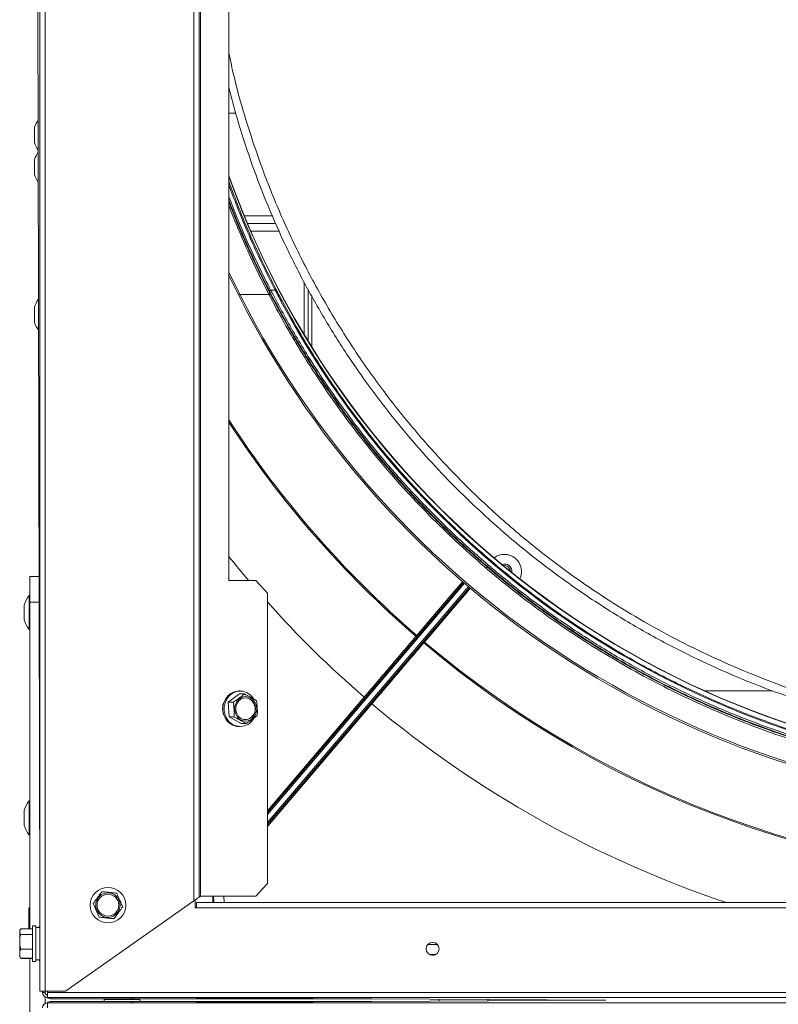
# Model space of a CAD drawing. Header units: millimetres. Extents: x -4829 to 407110, y -34854 to 354616.
# Tile 45 of 75: x 24583 to 24878, y -21766 to -21383. Entities that reach past the tile are written whole.
import ezdxf

# ---------------------------------------------------------------- set-up
doc = ezdxf.new("R2010")
doc.units = ezdxf.units.MM
doc.header["$LTSCALE"] = 15

# ---------------------------------------------------------------- blocks, each defined once
blk = doc.blocks.new('A$Cf38c0126')
at = {"linetype": 'Continuous', "lineweight": 5}
for p, q in [((18136.58, -15465.55), (18136.58, -13721.93)), ((18138.58, -13721.93), (18138.58, -15465.55)), ((18134.58, -14593.74), (18136.58, -15432.11)), ((18196.46, -14618.69), (18196.46, -15430.43)), ((18198.46, -14618.69), (18198.46, -15429.02)), ((18199.04, -15428.62), (18199.04, -14618.69)), ((18210.05, -15066.32), (18210.05, -15305.86)), ((18210.05, -15124.21), (18212.73, -15124.21)), ((18134.44, -15129.95), (18134.44, -15135.44)), ((18134.46, -15129.79), (18134.46, -15135.59)), ((18134.44, -15142.42), (18134.44, -15147.91)), ((18134.46, -15142.27), (18134.46, -15148.06)), ((18216.09, -15164.13), (18227.04, -15164.13)), ((18217.35, -15167.12), (18228.34, -15167.12)), ((18218.64, -15170.12), (18229.65, -15170.12)), ((18210.05, -15185.94), (18214.32, -15194.72)), ((18213.88, -15195.12), (18210.05, -15187.24)), ((18239.38, -15210.32), (18239.38, -15190.05)), ((18226.3, -15193.01), (18228.08, -15193.01)), ((18240.88, -15192.7), (18240.88, -15212.79)), ((18225.65, -15194.72), (18214.32, -15194.72)), ((18242.38, -15195.35), (18242.38, -15215.21)), ((18134.44, -15199.81), (18134.44, -15205.3)), ((18134.46, -15199.66), (18134.46, -15205.45)), ((18307.82, -15298.25), (18306.6, -15297.16)), ((18132.59, -15304.36), (18136.28, -15304.36)), ((18132.59, -15314.34), (18132.59, -15304.36)), ((18210.05, -15305.86), (18220.5, -15305.86)), ((18225.02, -15310.85), (18220.5, -15305.86)), ((18225.02, -15396.14), (18301.32, -15306.64)), ((18301.7, -15306.96), (18225.02, -15396.9)), ((18225.02, -15399.98), (18303.22, -15308.26)), ((18303.6, -15308.58), (18225.02, -15400.75)), ((18132.59, -15311.69), (18132.39, -15311.69)), ((18132.39, -15324.97), (18132.39, -15311.69)), ((18225.02, -15310.85), (18225.02, -15423.63)), ((18130.45, -15315.59), (18130.45, -15321.08)), ((18130.47, -15315.43), (18130.47, -15321.23)), ((18136.3, -15314.34), (18132.59, -15314.34)), ((18132.59, -15441.32), (18132.59, -15314.34)), ((18132.39, -15324.97), (18132.59, -15324.97)), ((18214.18, -15350.01), (18209.82, -15353.17)), ((18214.48, -15348.84), (18213.94, -15348.84)), ((18216.08, -15350.01), (18214.18, -15350.01)), ((18225.02, -15395.39), (18262.64, -15351.26)), ((18395.07, -15348.77), (18421.5, -15348.77)), ((18209.82, -15353.17), (18210.12, -15358.93)), ((18211.72, -15353.17), (18209.82, -15353.17)), ((18265.66, -15353.83), (18225.02, -15401.5)), ((18212.02, -15358.93), (18210.12, -15358.93)), ((18210.12, -15358.93), (18214.79, -15361.51)), ((18213.94, -15362.68), (18214.48, -15362.68)), ((18216.69, -15361.51), (18214.79, -15361.51)), ((18132.59, -15391.54), (18132.39, -15391.54)), ((18132.39, -15404.81), (18132.39, -15391.54)), ((18130.45, -15395.43), (18130.45, -15400.92)), ((18130.47, -15395.28), (18130.47, -15401.07)), ((18132.39, -15404.81), (18132.59, -15404.81)), ((18220.5, -15428.62), (18225.02, -15423.63)), ((18196.46, -15430.43), (18146.56, -15465.55)), ((18196.96, -15433.11), (18196.96, -15430.08)), ((18197.46, -15431.11), (18880.14, -15431.11)), ((18197.46, -15433.11), (18197.46, -15431.11)), ((18220.5, -15428.62), (18199.04, -15428.62)), ((18203.79, -15428.62), (18203.88, -15431.11)), ((18204.22, -15431.06), (18204.13, -15428.62)), ((18204.17, -15431.11), (18204.22, -15431.06)), ((18208.12, -15428.62), (18208.2, -15431.06)), ((18132.29, -15438.1), (18132.29, -15433.33)), ((18196.96, -15433.11), (18197.46, -15433.11)), ((18880.14, -15433.11), (18197.46, -15433.11)), ((18132.29, -15441.38), (18132.29, -15438.1)), ((18128.7, -15451.85), (18128.7, -15442.32)), ((18128.87, -15441.7), (18128.85, -15441.72)), ((18129.19, -15441.32), (18133.69, -15441.32)), ((18129.19, -15441.38), (18133.69, -15441.38)), ((18134.98, -15440.17), (18133.69, -15440.17)), ((18133.69, -15440.17), (18133.69, -15442.81)), ((18133.69, -15442.81), (18133.69, -15454)), ((18134.98, -15440.17), (18134.98, -15442.81)), ((18136.58, -15440.84), (18134.98, -15440.84)), ((18134.98, -15442.81), (18134.98, -15454)), ((18136.38, -15440.44), (18136.1, -15440.84)), ((18136.58, -15440.44), (18136.38, -15440.44)), ((18136.38, -15440.84), (18136.38, -15440.44)), ((18129.19, -15443.52), (18133.69, -15443.52)), ((18129.19, -15449.22), (18133.69, -15449.22)), ((18287.45, -15447.39), (18291.12, -15447.39)), ((18129.11, -15452.78), (18129.19, -15452.84)), ((18129.19, -15452.79), (18133.69, -15452.79)), ((18129.19, -15452.84), (18133.69, -15452.84)), ((18132.59, -15485.36), (18132.59, -15452.84)), ((18133.69, -15454), (18134.98, -15454)), ((18134.98, -15453.32), (18136.58, -15453.32)), ((18136.1, -15453.32), (18136.38, -15453.72)), ((18136.38, -15453.72), (18136.38, -15453.32)), ((18136.38, -15453.72), (18136.58, -15453.72)), ((18290.53, -15451.24), (18288.04, -15451.24)), ((18289.6, -15451.55), (18288.97, -15451.55)), ((18138.58, -15465.55), (18136.58, -15465.55)), ((18137.58, -15466.05), (18137.58, -15465.55)), ((18138.58, -15466.05), (18137.58, -15466.05)), ((18146.56, -15465.55), (18138.58, -15465.55)), ((18138.58, -15466.05), (18138.58, -15465.55)), ((18139.57, -15466.05), (18139.57, -15465.55)), ((18139.57, -15466.05), (18938.03, -15466.05)), ((18139.57, -15468.04), (18139.57, -15466.05)), ((18138.58, -15470.3), (18138.58, -15467.77)), ((18938.03, -15468.04), (18139.57, -15468.04)), ((18139.57, -15470.04), (18938.03, -15470.04)), ((18139.57, -15472.03), (18139.57, -15470.04)), ((18141.07, -15468.04), (18141.07, -15468.54)), ((18171.76, -15468.54), (18141.07, -15468.54)), ((18141.07, -15469.54), (18171.76, -15469.54)), ((18141.07, -15470.04), (18141.07, -15469.54)), ((18161.6, -15468.54), (18161.6, -15468.74)), ((18161.6, -15468.74), (18161.6, -15469.54)), ((18165.93, -15468.74), (18161.6, -15468.74)), ((18162.81, -15468.54), (18162.81, -15468.74)), ((18175.44, -15468.74), (18165.93, -15468.74)), ((18166.36, -15468.54), (18166.36, -15468.74)), ((18171.76, -15468.04), (18171.76, -15468.54)), ((18172.51, -15468.54), (18171.76, -15468.54)), ((18171.76, -15470.04), (18171.76, -15469.54)), ((18171.76, -15469.54), (18172.51, -15469.54)), ((18172.07, -15468.54), (18172.07, -15468.74)), ((18172.51, -15468.54), (18172.51, -15468.04)), ((18265.58, -15468.54), (18172.51, -15468.54)), ((18172.51, -15470.04), (18172.51, -15469.54)), ((18172.51, -15469.54), (18265.58, -15469.54)), ((18174.22, -15468.54), (18174.22, -15468.74)), ((18174.5, -15468.04), (18356.65, -15469.04)), ((18356.65, -15469.04), (18174.5, -15470.04)), ((18175.44, -15468.74), (18175.44, -15468.54)), ((18175.44, -15469.54), (18175.44, -15468.74)), ((18291.78, -15468.68), (18291.78, -15469.39)), ((18310.74, -15469.29), (18310.74, -15468.79))]:
    blk.add_line(p, q, dxfattribs=at)
at = {"linetype": 'Continuous', "lineweight": 5, "flags": 128}
for points in [[(18228.52, -15192.95), (18228.5, -15192.93), (18228.47, -15192.92), (18228.42, -15192.92), (18228.37, -15192.92), (18228.3, -15192.93), (18228.23, -15192.95), (18228.16, -15192.98), (18228.08, -15193.01)], [(18213.88, -15195.12), (18213.87, -15195.08), (18213.89, -15195.04), (18213.93, -15194.99), (18213.98, -15194.93), (18214.05, -15194.88), (18214.13, -15194.82), (18214.23, -15194.77), (18214.32, -15194.72)], [(18310.89, -15300.03), (18310.51, -15300.47), (18310.14, -15300.91)], [(18283.13, -15327.21), (18283.78, -15326.45), (18286.37, -15323.41), (18296.73, -15311.26), (18301.01, -15306.23)], [(18303.99, -15308.9), (18297.68, -15316.29), (18286.17, -15329.8)], [(18208.7, -15359.56), (18208.05, -15358.13), (18207.71, -15356.56), (18207.71, -15354.96), (18208.05, -15353.4), (18208.7, -15351.96), (18209.63, -15350.73), (18210.8, -15349.77), (18212.14, -15349.13), (18213.57, -15348.85), (18213.94, -15348.84)], [(18209.25, -15359.56), (18208.6, -15358.13), (18208.26, -15356.56), (18208.26, -15354.96), (18208.59, -15353.4), (18209.25, -15351.96), (18210.18, -15350.73), (18211.35, -15349.77), (18212.68, -15349.13), (18214.12, -15348.85), (18215.57, -15348.95), (18216.97, -15349.41), (18218.23, -15350.21), (18219.29, -15351.31), (18219.6, -15351.75)], [(18220.2, -15353.14), (18219.43, -15352.16), (18218.44, -15351.45), (18217.32, -15351.06), (18216.15, -15351.02), (18215, -15351.33), (18213.98, -15351.97), (18213.15, -15352.89), (18212.57, -15354.02), (18212.3, -15355.28), (18212.34, -15356.58), (18212.7, -15357.81), (18213.34, -15358.9), (18214.23, -15359.75), (18215.29, -15360.3), (18216.45, -15360.52), (18217.62, -15360.39), (18218.72, -15359.91), (18219.65, -15359.12), (18220.36, -15358.09), (18220.79, -15356.88), (18220.91, -15355.59), (18220.71, -15354.31), (18220.2, -15353.14)], [(18219.8, -15353.43), (18219.04, -15352.49), (18218.06, -15351.84), (18216.94, -15351.53), (18215.8, -15351.61), (18214.73, -15352.05), (18213.82, -15352.82), (18213.16, -15353.86), (18212.8, -15355.06), (18212.78, -15356.32), (18213.1, -15357.54), (18213.73, -15358.59), (18214.62, -15359.4), (18215.68, -15359.88), (18216.82, -15359.99), (18217.94, -15359.73), (18218.94, -15359.12), (18219.73, -15358.2), (18220.25, -15357.07), (18220.44, -15355.83), (18220.29, -15354.57), (18219.8, -15353.43)], [(18198.46, -15429.02), (18198.42, -15429.05), (18198.31, -15429.13), (18198.12, -15429.26), (18197.88, -15429.43), (18197.57, -15429.65), (18197.23, -15429.89), (18196.85, -15430.15), (18196.46, -15430.43)], [(18198.46, -15429.02), (18198.48, -15429.01), (18198.53, -15428.97), (18198.62, -15428.91), (18198.73, -15428.83), (18198.87, -15428.73), (18199.04, -15428.62)]]:
    blk.add_lwpolyline(points, dxfattribs=at)
at = {"linetype": 'Continuous', "lineweight": 5}
for centre, radius in [((18163.03, -15432.11), 6.92), ((18163.03, -15432.11), 4.76), ((18163.03, -15432.11), 4.24), ((18289.28, -15449.08), 2.5)]:
    blk.add_circle(centre, radius, dxfattribs=at)
for centre, radius, start, end in [((18146.82, -15133.76), 12.97, 147.6614, 162.1791), ((18134.94, -15129.95), 0.499, 162.1791, 180), ((18134.94, -15135.44), 0.499, 180, 197.8209), ((18146.82, -15131.62), 12.97, 197.8209, 212.5694), ((18146.82, -15146.24), 12.97, 147.4179, 162.1791), ((18134.94, -15142.42), 0.499, 162.1791, 180), ((18134.94, -15147.91), 0.499, 180, 197.8209), ((18146.82, -15144.09), 12.97, 197.8209, 212.8132), ((18538.8, -15030.39), 349.32, 199.7612, 270), ((18538.8, -15030.39), 349.42, 199.8067, 270), ((18225.48, -15194.08), 0.664, 284.6933, 337.8782), ((18226.47, -15193.66), 0.662, 104.5251, 157.8402), ((18146.82, -15203.63), 12.97, 146.3179, 162.1791), ((18538.8, -15030.39), 364.29, 206.8839, 333.1161), ((18538.8, -15030.22), 363.79, 206.8839, 333.1161), ((18134.94, -15199.81), 0.499, 162.1791, 180), ((18134.94, -15205.3), 0.499, 180, 197.8209), ((18146.82, -15201.48), 12.97, 197.8209, 213.9143), ((18538.8, -15030.39), 391.75, 212.9457, 229.2592), ((18538.8, -15030.39), 392.24, 213.056, 229.2599), ((18317.23, -15302.36), 6.64, 334.2491, 127.4129), ((18317.23, -15302.36), 2.9, 351.7638, 109.8983), ((18317.23, -15302.36), 2.25, 2.2143, 99.4478), ((18142.82, -15319.4), 12.97, 143.5392, 162.1791), ((18130.95, -15315.59), 0.499, 162.1791, 180), ((18130.95, -15321.08), 0.499, 180, 197.8209), ((18142.82, -15317.26), 12.97, 197.8209, 216.4608), ((18282.49, -15327.96), 0.499, 319.5511, 49.2599), ((18278.59, -15332.72), 7.14, 46.5555, 50.5586), ((18285.53, -15330.55), 0.499, 49.8424, 139.5511), ((18281.43, -15335.16), 7.15, 48.554, 52.5519), ((18538.8, -15030.39), 392.24, 229.8424, 310.1576), ((18538.8, -15030.39), 391.75, 229.8431, 310.1569), ((18259.83, -15354.75), 4.49, 44.8916, 51.0711), ((18214.42, -15355.76), 6.81, 156.6262, 203.3738), ((18216.33, -15355.27), 3.75, 29.3627, 87.5091), ((18216.05, -15355.77), 4.25, 275.8877, 33.5281), ((18262.61, -15357.22), 4.56, 48.0363, 54.1728), ((18214.04, -15356.54), 6.13, 209.4787, 269.0444), ((18214.49, -15356.65), 5.99, 209.1026, 330.9904), ((18142.82, -15399.25), 12.97, 143.5392, 162.1791), ((18130.95, -15395.43), 0.499, 162.1791, 180), ((18130.95, -15400.92), 0.499, 180, 197.8209), ((18142.82, -15397.1), 12.97, 197.8209, 216.4608), ((18204.78, -15428.12), 2.99, 259.1214, 272.6947), ((18204.81, -15332.2), 98.92, 270.7212, 271.9649), ((18133.59, -15433.36), 1.3, 168.8434, 178.9033), ((18129.99, -15442.34), 1.3, 170.0071, 178.9033), ((18129.99, -15442.34), 1.3, 134.227, 150.0787), ((18129.99, -15451.82), 1.3, 181.0967, 209.9682), ((18139.57, -15466.05), 2, 180, 270), ((18139.57, -15466.05), 0.998, 180, 270), ((18139.57, -15472.03), 2, 90, 180), ((18141.07, -15465.55), 2.99, 236.1962, 270), ((18141.07, -15472.53), 2.99, 90, 123.8038)]:
    blk.add_arc(centre, radius, start, end, dxfattribs=at)
for centre, major_axis, ratio, start_param, end_param in [((18538.8, -15032.44), (0, 349.77), 0.99998, 2.047766, 4.235419), ((18541.44, -15030.39), (-425.07, 0), 1, 0.676751, 0.705024), ((18541.44, -15030.39), (-425.07, 0), 1, 0.731173, 0.85545), ((18538.8, -15028.14), (0, 425.07), 1, 2.443729, 2.817743)]:
    blk.add_ellipse(centre, major_axis=major_axis, ratio=ratio, start_param=start_param, end_param=end_param, dxfattribs=at)
for points, knots in [([(18442.32, -15096.72), (18440.53, -15094.07), (18436.95, -15088.76), (18432.54, -15080.73), (18428.68, -15072.42), (18425.46, -15063.81), (18422.94, -15054.93), (18421.2, -15046.13), (18420.18, -15037.6), (18419.81, -15029.44), (18420, -15021.77), (18420.62, -15014.77), (18421.38, -15008.6), (18422.08, -15004.69), (18422.43, -15002.73)], [0, 0, 0, 0, 0.077488, 0.154763, 0.231756, 0.317719, 0.403449, 0.489137, 0.574483, 0.659673, 0.744605, 0.829578, 0.914701, 1, 1, 1, 1]), ([(18210.05, -15100.75), (18210.69, -15103.82), (18212.65, -15113.18), (18217.14, -15128.77), (18223.47, -15147.4), (18230.99, -15165.76), (18239.61, -15183.76), (18249.32, -15201.31), (18260.08, -15218.31), (18271.86, -15234.68), (18284.6, -15250.34), (18298.27, -15265.23), (18312.9, -15279.36), (18328.5, -15292.71), (18343.66, -15304.15), (18358.09, -15313.86), (18371.53, -15322.02), (18385.4, -15329.56), (18399.67, -15336.46), (18414.27, -15342.7), (18429.12, -15348.4), (18444.3, -15353.53), (18454.68, -15356.13), (18459.88, -15357.43)], [0, 0, 0, 0, 0.026411, 0.080688, 0.134859, 0.189098, 0.243327, 0.297463, 0.35168, 0.405713, 0.4594, 0.512929, 0.566485, 0.620265, 0.674444, 0.715078, 0.755667, 0.796314, 0.83703, 0.877678, 0.918326, 0.959107, 1, 1, 1, 1]), ([(18458.63, -15360.13), (18454.74, -15359.14), (18446.95, -15357.16), (18435.42, -15353.67), (18424.05, -15349.82), (18412.85, -15345.57), (18401.71, -15340.89), (18391.57, -15336.19), (18382.36, -15331.57), (18374.2, -15327.19), (18366.15, -15322.58), (18358.27, -15317.77), (18350.44, -15312.71), (18341.14, -15306.31), (18330.44, -15298.38), (18318.49, -15288.65), (18306.76, -15278.17), (18295.65, -15267.27), (18285.17, -15256), (18275.33, -15244.43), (18265.89, -15232.27), (18256.61, -15219.1), (18247.58, -15204.87), (18239, -15189.68), (18231.23, -15174.11), (18224.34, -15158.33), (18218.32, -15142.32), (18213.51, -15127.59), (18211.07, -15118.16), (18210.05, -15114.19)], [0, 0, 0, 0, 0.0315702, 0.0632909, 0.0947209, 0.1261329, 0.158024, 0.1903766, 0.2146734, 0.2397864, 0.2640457, 0.2886209, 0.3135038, 0.3386972, 0.3792406, 0.4207726, 0.4633013, 0.5068349, 0.5476747, 0.5892309, 0.6315089, 0.6745129, 0.7225226, 0.7714494, 0.8199744, 0.8681718, 0.9162532, 0.9647219, 1, 1, 1, 1]), ([(18210.05, -15150.68), (18211.1, -15153.56), (18213.6, -15160.38), (18217.98, -15170.86), (18223.05, -15182.12), (18226.7, -15189.34), (18228.52, -15192.95)], [0, 0, 0, 0, 0.195825, 0.463781, 0.732002, 1, 1, 1, 1]), ([(18228.08, -15193.01), (18226.32, -15189.53), (18222.79, -15182.57), (18217.86, -15171.72), (18213.57, -15161.56), (18211.11, -15154.9), (18210.05, -15152.05)], [0, 0, 0, 0, 0.266438, 0.533084, 0.799484, 1, 1, 1, 1]), ([(18210.05, -15156.58), (18211.08, -15159.25), (18213.4, -15165.25), (18217.31, -15174.35), (18221.68, -15183.85), (18224.77, -15189.97), (18226.3, -15193.01)], [0, 0, 0, 0, 0.211851, 0.47565, 0.739459, 1, 1, 1, 1]), ([(18225.86, -15193.41), (18224.32, -15190.35), (18221.24, -15184.24), (18216.9, -15174.77), (18213.14, -15166.04), (18210.96, -15160.38), (18210.05, -15158.02)], [0, 0, 0, 0, 0.268999, 0.538374, 0.807738, 1, 1, 1, 1]), ([(18219.83, -15181.54), (18219.79, -15181.44), (18217.93, -15177.64), (18214.61, -15170.04), (18211.55, -15162.37), (18210.05, -15158.61)], [0, 0, 0, 0, 0.013612, 0.517166, 1, 1, 1, 1]), ([(18210.05, -15158.63), (18210.88, -15160.78), (18213, -15166.26), (18216.75, -15174.96), (18221.24, -15184.75), (18224.48, -15191.13), (18226.09, -15194.33)], [0, 0, 0, 0, 0.173416, 0.442607, 0.720935, 1, 1, 1, 1]), ([(18225.65, -15194.72), (18224.03, -15191.52), (18220.79, -15185.12), (18216.31, -15175.32), (18212.71, -15166.97), (18210.74, -15161.88), (18210.05, -15160.08)], [0, 0, 0, 0, 0.287564, 0.575873, 0.850851, 1, 1, 1, 1]), ([(18851.74, -15193.41), (18850.16, -15196.42), (18845.41, -15205.48), (18836.68, -15220.2), (18825.42, -15237), (18813.39, -15252.88), (18800.7, -15267.83), (18787.26, -15281.99), (18773.11, -15295.32), (18758.34, -15307.79), (18743, -15319.36), (18727.15, -15330), (18710.86, -15339.72), (18694.16, -15348.49), (18677.1, -15356.32), (18659.75, -15363.19), (18643.52, -15368.65), (18628.54, -15372.92), (18613.52, -15376.57), (18596.9, -15379.79), (18578.7, -15382.35), (18560.39, -15383.96), (18542.04, -15384.61), (18523.7, -15384.3), (18505.41, -15383.04), (18487.23, -15380.82), (18469.2, -15377.67), (18451.38, -15373.59), (18433.83, -15368.6), (18416.59, -15362.72), (18401.14, -15356.54), (18387.41, -15350.32), (18373.95, -15343.59), (18359.51, -15335.53), (18344.27, -15325.97), (18329.57, -15315.68), (18315.46, -15304.68), (18301.98, -15293.02), (18289.07, -15280.68), (18276.79, -15267.67), (18265.17, -15254.02), (18254.2, -15239.75), (18243.95, -15224.85), (18234.37, -15209.39), (18228.7, -15198.73), (18225.86, -15193.41)], [0, 0, 0, 0, 0.013637, 0.040964, 0.06829, 0.094132, 0.119992, 0.145832, 0.171048, 0.196282, 0.221496, 0.245988, 0.270499, 0.29499, 0.318893, 0.342814, 0.366716, 0.384588, 0.40246, 0.425831, 0.449221, 0.472592, 0.495877, 0.51918, 0.542465, 0.565748, 0.58905, 0.612334, 0.635614, 0.658912, 0.682193, 0.6996, 0.717007, 0.74028, 0.76357, 0.786844, 0.810112, 0.833396, 0.856665, 0.880274, 0.903899, 0.927509, 0.951667, 0.975841, 1, 1, 1, 1]), ([(18226.09, -15194.33), (18227.68, -15197.33), (18232.45, -15206.35), (18241.18, -15221.01), (18252.46, -15237.76), (18264.52, -15253.6), (18277.25, -15268.53), (18290.73, -15282.67), (18304.9, -15295.96), (18319.71, -15308.41), (18335.08, -15319.95), (18350.96, -15330.56), (18367.27, -15340.25), (18384, -15348.99), (18401.08, -15356.79), (18418.45, -15363.63), (18434.7, -15369.06), (18449.69, -15373.3), (18464.73, -15376.92), (18481.36, -15380.11), (18499.58, -15382.64), (18517.89, -15384.21), (18536.26, -15384.82), (18554.6, -15384.47), (18572.9, -15383.17), (18591.09, -15380.92), (18609.13, -15377.73), (18626.95, -15373.62), (18644.5, -15368.59), (18661.73, -15362.67), (18677.18, -15356.46), (18690.91, -15350.21), (18704.35, -15343.45), (18718.78, -15335.36), (18734.02, -15325.76), (18748.7, -15315.44), (18762.79, -15304.41), (18776.26, -15292.72), (18789.09, -15280.4), (18801.24, -15267.5), (18812.69, -15254.04), (18822.58, -15241.16), (18831.07, -15229.02), (18838.34, -15217.73), (18845.21, -15206.18), (18849.41, -15198.28), (18851.51, -15194.33)], [0, 0, 0, 0, 0.0136261, 0.04093, 0.0682334, 0.0941325, 0.1200507, 0.1459487, 0.1712172, 0.1965048, 0.2217725, 0.2463162, 0.2708785, 0.2954214, 0.3193757, 0.3433482, 0.3673019, 0.3852116, 0.4031213, 0.4265457, 0.449988, 0.4734121, 0.4967519, 0.5201097, 0.5434495, 0.5667884, 0.5901452, 0.6134844, 0.6368209, 0.6601749, 0.6835119, 0.700961, 0.7184102, 0.7417412, 0.7650886, 0.7884203, 0.8117472, 0.8350897, 0.8584173, 0.8817451, 0.9050877, 0.9284162, 0.9462625, 0.9641091, 0.9820545, 1, 1, 1, 1]), ([(18226.3, -15193.01), (18229.14, -15198.33), (18234.81, -15208.98), (18244.37, -15224.41), (18254.61, -15239.29), (18265.56, -15253.55), (18277.17, -15267.17), (18289.43, -15280.16), (18302.32, -15292.49), (18315.79, -15304.13), (18329.87, -15315.11), (18344.55, -15325.39), (18359.77, -15334.93), (18374.19, -15342.98), (18387.62, -15349.7), (18401.33, -15355.92), (18416.77, -15362.09), (18433.98, -15367.96), (18451.5, -15372.94), (18469.3, -15377.01), (18487.3, -15380.16), (18505.46, -15382.37), (18523.73, -15383.63), (18542.04, -15383.94), (18560.36, -15383.3), (18578.64, -15381.69), (18596.82, -15379.13), (18613.41, -15375.91), (18628.41, -15372.27), (18643.36, -15368.01), (18659.58, -15362.56), (18676.9, -15355.69), (18693.93, -15347.88), (18710.61, -15339.11), (18726.88, -15329.41), (18742.7, -15318.78), (18758.02, -15307.23), (18772.78, -15294.78), (18786.9, -15281.47), (18800.32, -15267.34), (18813, -15252.4), (18825.01, -15236.55), (18836.26, -15219.77), (18844.97, -15205.07), (18849.72, -15196.03), (18851.3, -15193.01)], [0, 0, 0, 0, 0.024161, 0.048336, 0.072496, 0.096108, 0.119734, 0.143344, 0.166614, 0.189898, 0.213166, 0.23644, 0.25973, 0.283003, 0.30041, 0.317816, 0.341096, 0.364393, 0.387673, 0.410955, 0.434256, 0.457538, 0.480821, 0.504123, 0.527406, 0.550776, 0.574164, 0.597535, 0.615406, 0.633276, 0.657178, 0.681098, 0.705, 0.729491, 0.754001, 0.778493, 0.803708, 0.828943, 0.854159, 0.88, 0.905862, 0.931704, 0.959033, 0.986362, 1, 1, 1, 1]), ([(18228.52, -15192.95), (18228.67, -15193.23), (18229.39, -15194.64), (18232.5, -15200.52), (18238.94, -15211.98), (18248.94, -15227.81), (18260.9, -15244.49), (18273.62, -15260.21), (18287.04, -15274.94), (18301.08, -15288.7), (18315.93, -15301.72), (18331.54, -15313.93), (18347.84, -15325.26), (18364.71, -15335.62), (18382.15, -15344.97), (18400.09, -15353.32), (18418.56, -15360.68), (18437.45, -15367.01), (18456.67, -15372.27), (18475.81, -15376.34), (18494.83, -15379.26), (18513.67, -15381.11), (18532.62, -15381.95), (18551.59, -15381.78), (18570.49, -15380.6), (18589.1, -15378.41), (18607.39, -15375.23), (18625.35, -15371.12), (18643.06, -15366.09), (18660.46, -15360.15), (18677.46, -15353.34), (18694.1, -15345.63), (18710.34, -15337.02), (18726.17, -15327.53), (18741.45, -15317.24), (18756.13, -15306.2), (18770.15, -15294.46), (18783.6, -15281.95), (18796.43, -15268.66), (18808.62, -15254.6), (18820.03, -15239.95), (18830.61, -15224.76), (18840.41, -15209.12), (18846.19, -15198.34), (18849.08, -15192.95)], [0, 0, 0, 0, 0.00128, 0.006401, 0.02689, 0.054326, 0.081784, 0.109219, 0.135151, 0.161168, 0.187225, 0.213279, 0.239287, 0.265213, 0.290807, 0.316493, 0.342223, 0.367951, 0.39363, 0.41922, 0.443436, 0.467732, 0.492068, 0.516405, 0.5407, 0.564915, 0.588548, 0.612252, 0.635993, 0.659736, 0.683444, 0.707079, 0.731093, 0.755175, 0.779293, 0.803414, 0.827502, 0.85152, 0.876209, 0.900963, 0.925754, 0.950546, 0.975307, 1, 1, 1, 1]), ([(18851.95, -15194.72), (18849.85, -15198.68), (18845.65, -15206.59), (18838.78, -15218.15), (18831.49, -15229.46), (18823.83, -15240.4), (18815.8, -15251), (18807.42, -15261.25), (18798.61, -15271.21), (18789.42, -15280.86), (18779.86, -15290.16), (18769.93, -15299.11), (18759.63, -15307.71), (18748.98, -15315.94), (18738.02, -15323.75), (18726.75, -15331.16), (18715.14, -15338.16), (18703.26, -15344.72), (18691.13, -15350.83), (18678.77, -15356.45), (18666.18, -15361.61), (18653.35, -15366.3), (18640.3, -15370.5), (18627.08, -15374.2), (18613.74, -15377.37), (18600.27, -15380.03), (18586.66, -15382.16), (18572.97, -15383.77), (18559.26, -15384.83), (18545.5, -15385.36), (18531.71, -15385.36), (18517.91, -15384.81), (18504.16, -15383.72), (18490.45, -15382.1), (18476.8, -15379.93), (18463.15, -15377.22), (18449.57, -15373.95), (18436.07, -15370.14), (18422.76, -15365.79), (18409.62, -15360.91), (18396.67, -15355.52), (18383.88, -15349.58), (18371.28, -15343.1), (18358.88, -15336.08), (18346.78, -15328.57), (18334.9, -15320.51), (18323.31, -15311.93), (18311.99, -15302.82), (18301.07, -15293.25), (18290.48, -15283.18), (18280.29, -15272.65), (18270.5, -15261.64), (18261.17, -15250.23), (18251.16, -15236.89), (18240.76, -15221.45), (18232.01, -15206.77), (18227.24, -15197.73), (18225.65, -15194.72)], [0, 0, 0, 0, 0.017931, 0.035886, 0.053718, 0.071575, 0.089026, 0.106476, 0.124024, 0.141571, 0.159019, 0.176466, 0.194017, 0.211567, 0.229015, 0.246464, 0.264021, 0.281578, 0.299012, 0.316475, 0.333925, 0.351375, 0.368941, 0.386506, 0.403956, 0.421407, 0.438976, 0.456546, 0.473996, 0.491446, 0.509017, 0.526589, 0.544102, 0.561615, 0.57925, 0.596885, 0.614779, 0.632704, 0.650613, 0.668522, 0.686555, 0.704588, 0.722937, 0.741286, 0.759762, 0.778239, 0.797129, 0.816019, 0.835041, 0.854062, 0.873424, 0.892785, 0.91228, 0.931775, 0.959031, 0.986376, 1, 1, 1, 1]), ([(18262.64, -15351.26), (18264.39, -15349.21), (18267.88, -15345.12), (18273.02, -15339.09), (18278.04, -15333.2), (18281.19, -15329.5), (18282.77, -15327.65)], [0, 0, 0, 0, 0.249801, 0.500398, 0.750199, 1, 1, 1, 1]), ([(18282.81, -15327.58), (18282.82, -15327.58), (18282.82, -15327.58), (18282.86, -15327.53), (18282.93, -15327.45), (18283.02, -15327.33), (18283.09, -15327.25), (18283.13, -15327.21)], [0, 0, 0, 0, 0.13156, 0.348714, 0.565772, 0.782973, 1, 1, 1, 1]), ([(18285.79, -15330.22), (18284.21, -15332.07), (18282.14, -15334.5), (18278.93, -15338.27), (18276.27, -15341.38), (18272.9, -15345.34), (18269.36, -15349.5), (18266.89, -15352.39), (18265.66, -15353.83)], [0, 0, 0, 0, 0.249732, 0.328932, 0.487811, 0.646689, 0.823344, 1, 1, 1, 1]), ([(18286.17, -15329.8), (18286.13, -15329.84), (18286.06, -15329.92), (18285.96, -15330.04), (18285.89, -15330.12), (18285.85, -15330.16), (18285.85, -15330.17), (18285.85, -15330.17)], [0, 0, 0, 0, 0.217144, 0.434212, 0.651326, 0.868446, 1, 1, 1, 1]), ([(18211.72, -15353.17), (18211.82, -15353.12), (18212.24, -15352.88), (18213.06, -15352.34), (18214.26, -15351.47), (18215.38, -15350.66), (18215.95, -15350.14), (18216.06, -15350.02), (18216.08, -15350.01)], [0, 0, 0, 0, 0.0615528, 0.2437112, 0.5002127, 0.86972, 0.9815443, 1, 1, 1, 1]), ([(18216.08, -15350.01), (18216.28, -15350.1), (18216.86, -15350.35), (18217.79, -15350.84), (18218.9, -15351.46), (18220.01, -15352.07), (18220.54, -15352.44), (18220.75, -15352.59)], [0, 0, 0, 0, 0.111333, 0.32527, 0.540882, 0.820935, 1, 1, 1, 1]), ([(18212.02, -15358.93), (18212.05, -15358.73), (18212.14, -15358.15), (18212.13, -15357.07), (18212.05, -15355.69), (18211.98, -15354.34), (18211.79, -15353.5), (18211.72, -15353.17)], [0, 0, 0, 0, 0.111334, 0.325265, 0.540885, 0.82093, 1, 1, 1, 1]), ([(18220.75, -15352.59), (18220.8, -15352.79), (18220.95, -15353.36), (18221.05, -15354.44), (18221.11, -15355.82), (18221.19, -15357.18), (18221.09, -15358.02), (18221.05, -15358.34)], [0, 0, 0, 0, 0.111327, 0.3252576, 0.5408795, 0.8209262, 1, 1, 1, 1]), ([(18216.69, -15361.51), (18216.57, -15361.42), (18216.22, -15361.16), (18215.39, -15360.68), (18214.26, -15360.06), (18213.17, -15359.45), (18212.34, -15359.07), (18212.02, -15358.93)], [0, 0, 0, 0, 0.111329, 0.325263, 0.540879, 0.820928, 1, 1, 1, 1]), ([(18221.05, -15358.34), (18221, -15358.4), (18220.77, -15358.63), (18220.09, -15359.18), (18218.91, -15360.05), (18217.79, -15360.86), (18216.94, -15361.37), (18216.72, -15361.49), (18216.69, -15361.51)], [0, 0, 0, 0, 0.0615577, 0.2437109, 0.5002166, 0.86973, 0.9815559, 1, 1, 1, 1]), ([(18157.3, -15431.5), (18157.36, -15431.41), (18157.61, -15431.07), (18158.2, -15430.27), (18159.13, -15428.99), (18159.99, -15427.81), (18160.55, -15427.04), (18160.68, -15426.87), (18160.7, -15426.84)], [0, 0, 0, 0, 0.061555, 0.24371, 0.500211, 0.869728, 0.98156, 1, 1, 1, 1]), ([(18160.7, -15426.84), (18160.89, -15426.86), (18161.47, -15426.92), (18162.54, -15427.04), (18163.92, -15427.19), (18165.27, -15427.33), (18166.1, -15427.42), (18166.43, -15427.46)], [0, 0, 0, 0, 0.111333, 0.325264, 0.540881, 0.820929, 1, 1, 1, 1]), ([(18166.43, -15427.46), (18166.51, -15427.64), (18166.74, -15428.17), (18167.18, -15429.15), (18167.74, -15430.42), (18168.29, -15431.66), (18168.63, -15432.43), (18168.76, -15432.72)], [0, 0, 0, 0, 0.111333, 0.325265, 0.540881, 0.820926, 1, 1, 1, 1]), ([(18159.63, -15436.77), (18159.55, -15436.58), (18159.32, -15436.06), (18158.88, -15435.07), (18158.32, -15433.8), (18157.77, -15432.56), (18157.43, -15431.8), (18157.3, -15431.5)], [0, 0, 0, 0, 0.111333, 0.325265, 0.540883, 0.820928, 1, 1, 1, 1]), ([(18132.31, -15433.11), (18132.31, -15433.11), (18132.28, -15433.11), (18132.25, -15433.11), (18132.56, -15433.11), (18132.59, -15433.11)], [0, 0, 0, 0, 0.000314, 0.89402, 1, 1, 1, 1]), ([(18132.59, -15433.5), (18132.57, -15433.55), (18132.37, -15433.92), (18132.31, -15434.72), (18132.33, -15435.91), (18132.27, -15436.92), (18132.53, -15437.49), (18132.59, -15437.61)], [0, 0, 0, 0, 0.032865, 0.29547, 0.560164, 0.903942, 1, 1, 1, 1]), ([(18168.76, -15432.72), (18168.7, -15432.81), (18168.45, -15433.15), (18167.86, -15433.95), (18166.93, -15435.23), (18166.07, -15436.42), (18165.51, -15437.18), (18165.38, -15437.35), (18165.36, -15437.38)], [0, 0, 0, 0, 0.061555, 0.24371, 0.500217, 0.869726, 0.981557, 1, 1, 1, 1]), ([(18132.59, -15438.5), (18132.57, -15438.54), (18132.37, -15438.91), (18132.32, -15439.71), (18132.29, -15440.63), (18132.34, -15441.19), (18132.36, -15441.38)], [0, 0, 0, 0, 0.047005, 0.422614, 0.801179, 1, 1, 1, 1]), ([(18165.36, -15437.38), (18165.17, -15437.36), (18164.59, -15437.3), (18163.52, -15437.18), (18162.14, -15437.03), (18160.79, -15436.89), (18159.96, -15436.8), (18159.63, -15436.77)], [0, 0, 0, 0, 0.111334, 0.325266, 0.540878, 0.820928, 1, 1, 1, 1]), ([(18129.19, -15441.38), (18129.1, -15441.45), (18128.82, -15441.67), (18128.71, -15442.07), (18128.73, -15442.58), (18128.71, -15443.09), (18129.06, -15443.4), (18129.19, -15443.52)], [0, 0, 0, 0, 0.111341, 0.325258, 0.54088, 0.82093, 1, 1, 1, 1]), ([(18129.09, -15441.42), (18129.11, -15441.4), (18129.13, -15441.37), (18129.17, -15441.34), (18129.19, -15441.32)], [0, 0, 0, 0, 0.531411, 1, 1, 1, 1]), ([(18129.19, -15443.52), (18129.1, -15443.72), (18128.82, -15444.29), (18128.71, -15445.36), (18128.73, -15446.73), (18128.71, -15448.07), (18129.06, -15448.9), (18129.19, -15449.22)], [0, 0, 0, 0, 0.1113398, 0.3252616, 0.5408785, 0.8209274, 1, 1, 1, 1]), ([(18129.19, -15449.22), (18129.14, -15449.29), (18128.9, -15449.55), (18128.74, -15450.16), (18128.71, -15451.14), (18128.72, -15452.05), (18129.04, -15452.63), (18129.18, -15452.77), (18129.19, -15452.79)], [0, 0, 0, 0, 0.061552, 0.243702, 0.500218, 0.869725, 0.981556, 1, 1, 1, 1])]:
    blk.add_open_spline(points, degree=3, knots=knots, dxfattribs=at)

msp = doc.modelspace()

# ---------------------------------------------------------------- block references
at = {"ltscale": 2}
msp.add_blockref('A$Cf38c0126', (6454.26, -6294.9), dxfattribs=at)

doc.saveas('drawing.dxf')
